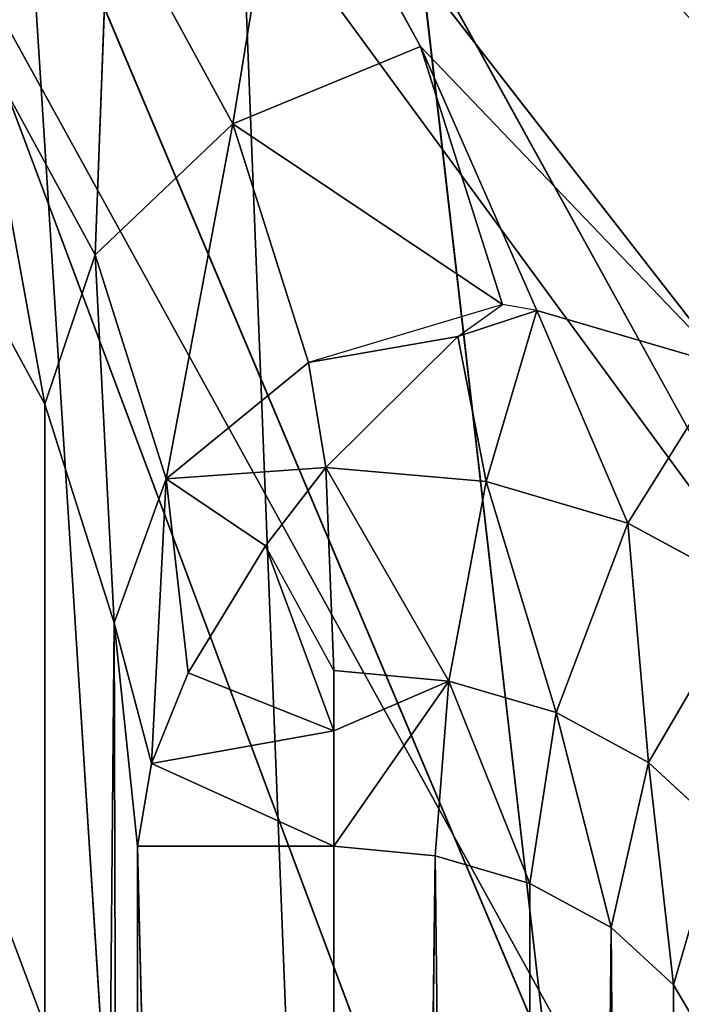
# Model space of a CAD drawing. Extents: x 257 to 312, y 0 to 136.
# Tile 174 of 256: x 277.88 to 278.723, y 91.157 to 92.412. Entities that reach past the tile are written whole.
import ezdxf

# ---------------------------------------------------------------- set-up
doc = ezdxf.new("R2010")
doc.units = 0
doc.header["$LTSCALE"] = 25.4
doc.layers.get('0').update_dxf_attribs({"color": 13, "linetype": 'CONTINUOUS'})

# ---------------------------------------------------------------- blocks, each defined once
blk = doc.blocks.new('MONO-I-KINKIET-PRZEW_D-778')
at = {"color": 7}
for p, q in [((35.0087, 55.4624, 1517.9858), (32.5127, 119.1118, 1453.6488)), ((35.0087, 55.4624, 1517.9858), (32.5127, 119.1118, 1453.6488)), ((34.1551, 66.5408, 1544.9033), (34.0756, 76.867, 1534.7235)), ((34.0756, 76.867, 1534.7235), (34.0756, 66.614, 1544.9766)), ((34.0756, 76.867, 1534.7235), (34.0756, 66.614, 1544.9766)), ((34.1551, 66.5408, 1544.9033), (34.0756, 76.867, 1534.7235)), ((34.1551, 66.5408, 1544.9033), (34.2587, 76.7376, 1534.5941)), ((34.1551, 66.5408, 1544.9033), (34.2587, 76.7376, 1534.5941)), ((34.3792, 66.4493, 1544.8119), (34.2587, 76.7376, 1534.5941)), ((34.2587, 66.4846, 1544.8472), (34.2587, 76.7376, 1534.5941)), ((34.3792, 66.4493, 1544.8119), (34.2587, 76.7376, 1534.5941)), ((34.2587, 66.4846, 1544.8472), (34.2587, 76.7376, 1534.5941)), ((34.3792, 66.4493, 1544.8119), (34.5087, 76.6903, 1534.5468)), ((34.3792, 66.4493, 1544.8119), (34.5087, 76.6903, 1534.5468)), ((34.5087, 66.4372, 1544.7998), (34.5087, 76.6903, 1534.5468)), ((34.5087, 76.6903, 1534.5468), (34.7587, 66.4372, 1544.7998)), ((34.5087, 76.6903, 1534.5468), (34.7587, 66.4372, 1544.7998)), ((34.5087, 66.4372, 1544.7998), (34.5087, 76.6903, 1534.5468)), ((34.7587, 66.4372, 1544.7998), (34.7587, 76.6903, 1534.5468)), ((34.7587, 76.6903, 1534.5468), (34.7883, 66.1524, 1544.515)), ((34.7587, 76.6903, 1534.5468), (34.7883, 66.1524, 1544.515)), ((34.7587, 66.4372, 1544.7998), (34.7587, 76.6903, 1534.5468)), ((34.8767, 76.1268, 1533.9833), (34.7883, 66.1524, 1544.515)), ((34.8767, 76.1268, 1533.9833), (34.7883, 66.1524, 1544.515)), ((34.8767, 76.1268, 1533.9833), (34.8767, 65.8737, 1544.2363)), ((34.8767, 76.1268, 1533.9833), (34.8767, 65.8737, 1544.2363)), ((36.2587, 62.9724, 1541.335), (33.3553, 70.7352, 1533.5721)), ((36.2587, 62.9724, 1541.335), (33.3553, 70.7352, 1533.5721)), ((36.2587, 62.9724, 1541.335), (30.6093, 70.6799, 1533.6276)), ((36.2587, 62.9724, 1541.335), (30.6093, 70.6799, 1533.6276)), ((36.2587, 62.9724, 1541.335), (32.0097, 70.6799, 1533.6276)), ((36.2587, 62.9724, 1541.335), (32.0097, 70.6799, 1533.6276)), ((32.7099, 70.3263, 1531.8597), (36.2587, 61.9117, 1540.2743)), ((32.7099, 70.3263, 1531.8597), (36.2587, 61.9117, 1540.2743)), ((33.3553, 69.6745, 1532.5115), (36.2587, 61.9117, 1540.2743)), ((33.3553, 69.6745, 1532.5115), (36.2587, 61.9117, 1540.2743)), ((32.0097, 69.6192, 1532.5669), (36.2587, 61.9117, 1540.2743)), ((32.0097, 69.6192, 1532.5669), (36.2587, 61.9117, 1540.2743)), ((34.6694, 68.8016, 1551.8312), (35.5087, 55.6185, 1538.6479)), ((34.6694, 68.8016, 1551.8312), (35.5087, 55.6185, 1538.6479)), ((34.0453, 68.3822, 1551.4116), (35.5087, 55.6185, 1538.6479)), ((34.0453, 68.3822, 1551.4116), (35.5087, 55.6185, 1538.6479)), ((34.0756, 66.614, 1544.9766), (34.0257, 66.6993, 1545.0619)), ((34.0756, 66.614, 1544.9766), (34.0257, 66.6993, 1545.0619)), ((34.0756, 66.614, 1544.9766), (34.0176, 66.4135, 1545.1296)), ((34.0756, 66.614, 1544.9766), (34.0176, 66.4135, 1545.1296)), ((34.1551, 66.5408, 1544.9033), (34.0756, 66.614, 1544.9766)), ((34.0756, 66.614, 1544.9766), (34.1077, 66.3305, 1545.0466)), ((34.0756, 66.614, 1544.9766), (34.1077, 66.3305, 1545.0466)), ((34.1551, 66.5408, 1544.9033), (34.0756, 66.614, 1544.9766)), ((34.1551, 66.5408, 1544.9033), (34.1077, 66.3305, 1545.0466)), ((34.1551, 66.5408, 1544.9033), (34.1077, 66.3305, 1545.0466)), ((34.2587, 66.4846, 1544.8472), (34.1551, 66.5408, 1544.9033)), ((34.1551, 66.5408, 1544.9033), (34.2252, 66.2668, 1544.9829)), ((34.1551, 66.5408, 1544.9033), (34.2252, 66.2668, 1544.9829)), ((34.2587, 66.4846, 1544.8472), (34.1551, 66.5408, 1544.9033)), ((34.2587, 66.4846, 1544.8472), (34.2252, 66.2668, 1544.9829)), ((34.2587, 66.4846, 1544.8472), (34.2252, 66.2668, 1544.9829)), ((34.3792, 66.4493, 1544.8119), (34.2587, 66.4846, 1544.8472)), ((34.2587, 66.4846, 1544.8472), (34.3619, 66.2267, 1544.9429)), ((34.2587, 66.4846, 1544.8472), (34.3619, 66.2267, 1544.9429)), ((34.3792, 66.4493, 1544.8119), (34.2587, 66.4846, 1544.8472)), ((34.3792, 66.4493, 1544.8119), (34.3619, 66.2267, 1544.9429)), ((34.3792, 66.4493, 1544.8119), (34.3619, 66.2267, 1544.9429)), ((34.5087, 66.4372, 1544.7998), (34.3792, 66.4493, 1544.8119)), ((34.5087, 66.4372, 1544.7998), (34.3792, 66.4493, 1544.8119)), ((34.5087, 66.4372, 1544.7998), (34.3619, 66.2267, 1544.9429)), ((34.5087, 66.4372, 1544.7998), (34.3619, 66.2267, 1544.9429)), ((34.7587, 66.4372, 1544.7998), (34.5087, 66.4372, 1544.7998)), ((34.5087, 66.2901, 1544.9017), (34.5087, 66.4372, 1544.7998)), ((34.5087, 66.4372, 1544.7998), (34.741, 66.3315, 1544.8805)), ((34.5087, 66.4372, 1544.7998), (34.741, 66.3315, 1544.8805)), ((34.7587, 66.4372, 1544.7998), (34.5087, 66.4372, 1544.7998)), ((34.5087, 66.2901, 1544.9017), (34.5087, 66.4372, 1544.7998)), ((34.7587, 66.4372, 1544.7998), (34.741, 66.3315, 1544.8805)), ((34.7587, 66.4372, 1544.7998), (34.741, 66.3315, 1544.8805)), ((34.7883, 66.1524, 1544.515), (34.7587, 66.4372, 1544.7998)), ((34.7883, 66.1524, 1544.515), (34.7587, 66.4372, 1544.7998)), ((34.1077, 66.3305, 1545.0466), (34.0176, 66.4135, 1545.1296)), ((34.1077, 66.3305, 1545.0466), (34.0176, 66.4135, 1545.1296)), ((34.1077, 66.3305, 1545.0466), (33.9783, 66.1096, 1545.0846)), ((34.1077, 66.3305, 1545.0466), (33.9783, 66.1096, 1545.0846)), ((34.2252, 66.2668, 1544.9829), (34.1077, 66.3305, 1545.0466)), ((34.1077, 66.3305, 1545.0466), (34.1337, 66.0253, 1545.0002)), ((34.1077, 66.3305, 1545.0466), (34.1337, 66.0253, 1545.0002)), ((34.2252, 66.2668, 1544.9829), (34.1077, 66.3305, 1545.0466)), ((34.5087, 66.2901, 1544.9017), (34.741, 66.3315, 1544.8805)), ((34.5087, 66.2901, 1544.9017), (34.741, 66.3315, 1544.8805)), ((34.741, 66.3315, 1544.8805), (34.694, 66.2162, 1544.9283)), ((34.741, 66.3315, 1544.8805), (34.694, 66.2162, 1544.9283)), ((34.722, 65.9687, 1544.6848), (34.741, 66.3315, 1544.8805)), ((34.722, 65.9687, 1544.6848), (34.741, 66.3315, 1544.8805)), ((34.7883, 66.1524, 1544.515), (34.741, 66.3315, 1544.8805)), ((34.7883, 66.1524, 1544.515), (34.741, 66.3315, 1544.8805)), ((34.5087, 66.2901, 1544.9017), (34.3619, 66.2267, 1544.9429)), ((34.5087, 66.2901, 1544.9017), (34.3619, 66.2267, 1544.9429)), ((34.5087, 66.2901, 1544.9017), (34.5955, 66.0541, 1544.9454)), ((34.5087, 66.2901, 1544.9017), (34.694, 66.2162, 1544.9283)), ((34.5087, 66.2901, 1544.9017), (34.694, 66.2162, 1544.9283)), ((34.5087, 66.2131, 1544.9292), (34.5087, 66.2901, 1544.9017)), ((34.2252, 66.2668, 1544.9829), (34.1337, 66.0253, 1545.0002)), ((34.2252, 66.2668, 1544.9829), (34.1337, 66.0253, 1545.0002)), ((34.3619, 66.2267, 1544.9429), (34.2252, 66.2668, 1544.9829)), ((34.2252, 66.2668, 1544.9829), (34.3145, 65.9723, 1544.9473)), ((34.2252, 66.2668, 1544.9829), (34.3145, 65.9723, 1544.9473)), ((34.3619, 66.2267, 1544.9429), (34.2252, 66.2668, 1544.9829)), ((34.3619, 66.2267, 1544.9429), (34.3145, 65.9723, 1544.9473)), ((34.3619, 66.2267, 1544.9429), (34.3145, 65.9723, 1544.9473)), ((34.5087, 66.2131, 1544.9292), (34.3619, 66.2267, 1544.9429)), ((34.3619, 66.2267, 1544.9429), (34.5189, 65.9541, 1544.9292)), ((34.3619, 66.2267, 1544.9429), (34.5189, 65.9541, 1544.9292)), ((34.5087, 66.2131, 1544.9292), (34.3619, 66.2267, 1544.9429)), ((34.5189, 65.9541, 1544.9292), (34.5087, 66.2131, 1544.9292)), ((34.5087, 66.2131, 1544.9292), (34.5955, 66.0541, 1544.9454)), ((34.5189, 65.9541, 1544.9292), (34.5087, 66.2131, 1544.9292)), ((34.694, 66.2162, 1544.9283), (34.5955, 66.0541, 1544.9454)), ((34.694, 66.2162, 1544.9283), (34.5955, 66.0541, 1544.9454)), ((34.694, 66.2162, 1544.9283), (34.722, 65.9687, 1544.6848)), ((34.694, 66.2162, 1544.9283), (34.722, 65.9687, 1544.6848)), ((34.722, 65.9687, 1544.6848), (34.7883, 66.1524, 1544.515)), ((34.722, 65.9687, 1544.6848), (34.7883, 66.1524, 1544.515)), ((34.8767, 65.8737, 1544.2363), (34.7883, 66.1524, 1544.515)), ((34.8125, 65.6832, 1544.3994), (34.7883, 66.1524, 1544.515)), ((34.8767, 65.8737, 1544.2363), (34.7883, 66.1524, 1544.515)), ((34.8125, 65.6832, 1544.3994), (34.7883, 66.1524, 1544.515)), ((33.9783, 66.1096, 1545.0846), (34.1337, 66.0253, 1545.0002)), ((33.9783, 66.1096, 1545.0846), (34.1337, 66.0253, 1545.0002)), ((34.5189, 65.9541, 1544.9292), (34.5955, 66.0541, 1544.9454)), ((34.5189, 65.9541, 1544.9292), (34.5955, 66.0541, 1544.9454)), ((34.722, 65.9687, 1544.6848), (34.5955, 66.0541, 1544.9454)), ((34.722, 65.9687, 1544.6848), (34.5955, 66.0541, 1544.9454)), ((34.1337, 66.0253, 1545.0002), (34.0087, 65.8248, 1544.8945)), ((34.1337, 66.0253, 1545.0002), (34.0087, 65.8248, 1544.8945)), ((34.1337, 66.0253, 1545.0002), (34.2498, 65.7542, 1544.824)), ((34.1337, 66.0253, 1545.0002), (34.2498, 65.7542, 1544.824)), ((34.1337, 66.0253, 1545.0002), (34.3145, 65.9723, 1544.9473)), ((34.1337, 66.0253, 1545.0002), (34.3145, 65.9723, 1544.9473)), ((34.3145, 65.9723, 1544.9473), (34.2498, 65.7542, 1544.824)), ((34.3145, 65.9723, 1544.9473), (34.2498, 65.7542, 1544.824)), ((34.3145, 65.9723, 1544.9473), (34.3505, 65.7875, 1544.8514)), ((34.3145, 65.9723, 1544.9473), (34.3505, 65.7875, 1544.8514)), ((34.3145, 65.9723, 1544.9473), (34.5189, 65.9541, 1544.9292)), ((34.3145, 65.9723, 1544.9473), (34.5189, 65.9541, 1544.9292)), ((34.722, 65.9687, 1544.6848), (34.5189, 65.9541, 1544.9292)), ((34.722, 65.9687, 1544.6848), (34.5189, 65.9541, 1544.9292)), ((34.541, 65.8203, 1544.7953), (34.722, 65.9687, 1544.6848)), ((34.541, 65.8203, 1544.7953), (34.722, 65.9687, 1544.6848)), ((34.6374, 65.5163, 1544.4913), (34.722, 65.9687, 1544.6848)), ((34.6374, 65.5163, 1544.4913), (34.722, 65.9687, 1544.6848)), ((34.8125, 65.6832, 1544.3994), (34.722, 65.9687, 1544.6848)), ((34.8125, 65.6832, 1544.3994), (34.722, 65.9687, 1544.6848)), ((34.5189, 65.9541, 1544.9292), (34.3505, 65.7875, 1544.8514)), ((34.5189, 65.9541, 1544.9292), (34.3505, 65.7875, 1544.8514)), ((34.5189, 65.9541, 1544.9292), (34.541, 65.8203, 1544.7953)), ((34.5189, 65.9541, 1544.9292), (34.541, 65.8203, 1544.7953)), ((34.8125, 65.6832, 1544.3994), (34.8767, 65.8737, 1544.2363)), ((34.8125, 65.6832, 1544.3994), (34.8767, 65.8737, 1544.2363)), ((35.0218, 65.6072, 1543.9698), (34.8767, 65.8737, 1544.2363)), ((34.9612, 65.4102, 1544.1263), (34.8767, 65.8737, 1544.2363)), ((35.0218, 65.6072, 1543.9698), (34.8767, 65.8737, 1544.2363)), ((34.9612, 65.4102, 1544.1263), (34.8767, 65.8737, 1544.2363)), ((34.0087, 65.8248, 1544.8945), (34.5696, 65.1027, 1544.1725)), ((34.0087, 65.8248, 1544.8945), (34.5696, 65.1027, 1544.1725)), ((34.0087, 65.8248, 1544.8945), (34.3981, 65.4177, 1544.4874)), ((34.0087, 65.8248, 1544.8945), (34.3981, 65.4177, 1544.4874)), ((34.0087, 65.8248, 1544.8945), (34.2498, 65.7542, 1544.824)), ((34.0087, 65.8248, 1544.8945), (34.2498, 65.7542, 1544.824)), ((34.2938, 65.7466, 1544.8163), (34.541, 65.8203, 1544.7953)), ((34.3505, 65.7875, 1544.8514), (34.541, 65.8203, 1544.7953)), ((34.541, 65.8203, 1544.7953), (34.6374, 65.5163, 1544.4913)), ((34.541, 65.8203, 1544.7953), (34.6374, 65.5163, 1544.4913)), ((34.2498, 65.7542, 1544.824), (34.3505, 65.7875, 1544.8514)), ((34.3505, 65.7875, 1544.8514), (34.2938, 65.7466, 1544.8163)), ((34.2498, 65.7542, 1544.824), (34.3981, 65.4177, 1544.4874)), ((34.2498, 65.7542, 1544.824), (34.3981, 65.4177, 1544.4874)), ((34.2498, 65.7542, 1544.824), (34.2938, 65.7466, 1544.8163)), ((34.2938, 65.7466, 1544.8163), (34.3981, 65.4177, 1544.4874)), ((34.6374, 65.5163, 1544.4913), (34.2938, 65.7466, 1544.8163)), ((34.2938, 65.7466, 1544.8163), (34.3981, 65.4177, 1544.4874)), ((34.6374, 65.5163, 1544.4913), (34.2938, 65.7466, 1544.8163)), ((34.6374, 65.5163, 1544.4913), (34.8125, 65.6832, 1544.3994)), ((34.6374, 65.5163, 1544.4913), (34.8125, 65.6832, 1544.3994)), ((34.7957, 65.2256, 1544.2006), (34.8125, 65.6832, 1544.3994)), ((34.7957, 65.2256, 1544.2006), (34.8125, 65.6832, 1544.3994)), ((34.9612, 65.4102, 1544.1263), (34.8125, 65.6832, 1544.3994)), ((34.9612, 65.4102, 1544.1263), (34.8125, 65.6832, 1544.3994)), ((34.3981, 65.4177, 1544.4874), (34.6374, 65.5163, 1544.4913)), ((34.3981, 65.4177, 1544.4874), (34.6374, 65.5163, 1544.4913)), ((34.5696, 65.1027, 1544.1725), (34.6374, 65.5163, 1544.4913)), ((34.5696, 65.1027, 1544.1725), (34.6374, 65.5163, 1544.4913)), ((34.7957, 65.2256, 1544.2006), (34.6374, 65.5163, 1544.4913)), ((34.7957, 65.2256, 1544.2006), (34.6374, 65.5163, 1544.4913)), ((34.3981, 65.4177, 1544.4874), (34.5696, 65.1027, 1544.1725)), ((34.3981, 65.4177, 1544.4874), (34.5696, 65.1027, 1544.1725))]:
    blk.add_line(p, q, dxfattribs=at)
mesh = blk.add_polyface(dxfattribs=at)
corners = [(32.3838, 56.1774, 1518.7008), (36.1723, 120.782, 1455.3191), (32.3838, 120.1705, 1454.7076)]
mesh.append_faces([[corners[k] for k in face] for face in [(0, 1, 2)]], dxfattribs={"color": 7})
mesh = blk.add_polyface(dxfattribs=at)
corners = [(36.1723, 120.782, 1455.3191), (32.3838, 56.1774, 1518.7008), (35.0087, 56.5558, 1519.0792)]
mesh.append_faces([[corners[k] for k in face] for face in [(0, 1, 2)]], dxfattribs={"color": 7})
mesh = blk.add_polyface(dxfattribs=at)
corners = [(36.4314, 119.729, 1454.2661), (35.0087, 55.4624, 1517.9858), (32.5127, 119.1118, 1453.6488)]
mesh.append_faces([[corners[k] for k in face] for face in [(0, 1, 2)]], dxfattribs={"color": 7})
mesh = blk.add_polyface(dxfattribs=at)
corners = [(35.0087, 55.4624, 1517.9858), (32.5127, 55.1186, 1517.642), (32.5127, 119.1118, 1453.6488)]
mesh.append_faces([[corners[k] for k in face] for face in [(0, 1, 2)]], dxfattribs={"color": 7})
mesh = blk.add_polyface(dxfattribs=at)
corners = [(34.0756, 76.867, 1534.7235), (34.0756, 66.614, 1544.9766), (34.0257, 66.6993, 1545.0619)]
mesh.append_faces([[corners[k] for k in face] for face in [(0, 1, 2)]], dxfattribs={"color": 7})
mesh = blk.add_polyface(dxfattribs=at)
corners = [(34.0756, 76.867, 1534.7235), (34.2587, 76.7376, 1534.5941), (34.1551, 66.5408, 1544.9033)]
mesh.append_faces([[corners[k] for k in face] for face in [(0, 1, 2)]], dxfattribs={"color": 7})
mesh = blk.add_polyface(dxfattribs=at)
corners = [(34.0756, 76.867, 1534.7235), (34.1551, 66.5408, 1544.9033), (34.0756, 66.614, 1544.9766)]
mesh.append_faces([[corners[k] for k in face] for face in [(0, 1, 2)]], dxfattribs={"color": 7})
mesh = blk.add_polyface(dxfattribs=at)
corners = [(34.2587, 76.7376, 1534.5941), (34.2587, 66.4846, 1544.8472), (34.1551, 66.5408, 1544.9033)]
mesh.append_faces([[corners[k] for k in face] for face in [(0, 1, 2)]], dxfattribs={"color": 7})
mesh = blk.add_polyface(dxfattribs=at)
corners = [(34.5087, 76.6903, 1534.5468), (34.3792, 66.4493, 1544.8119), (34.2587, 76.7376, 1534.5941)]
mesh.append_faces([[corners[k] for k in face] for face in [(0, 1, 2)]], dxfattribs={"color": 7})
mesh = blk.add_polyface(dxfattribs=at)
corners = [(34.2587, 66.4846, 1544.8472), (34.2587, 76.7376, 1534.5941), (34.3792, 66.4493, 1544.8119)]
mesh.append_faces([[corners[k] for k in face] for face in [(0, 1, 2)]], dxfattribs={"color": 7})
mesh = blk.add_polyface(dxfattribs=at)
corners = [(34.3792, 66.4493, 1544.8119), (34.5087, 76.6903, 1534.5468), (34.5087, 66.4372, 1544.7998)]
mesh.append_faces([[corners[k] for k in face] for face in [(0, 1, 2)]], dxfattribs={"color": 7})
mesh = blk.add_polyface(dxfattribs=at)
corners = [(34.5087, 66.4372, 1544.7998), (34.5087, 76.6903, 1534.5468), (34.7587, 66.4372, 1544.7998)]
mesh.append_faces([[corners[k] for k in face] for face in [(0, 1, 2)]], dxfattribs={"color": 7})
mesh = blk.add_polyface(dxfattribs=at)
corners = [(34.7587, 66.4372, 1544.7998), (34.5087, 76.6903, 1534.5468), (34.7587, 76.6903, 1534.5468)]
mesh.append_faces([[corners[k] for k in face] for face in [(0, 1, 2)]], dxfattribs={"color": 7})
mesh = blk.add_polyface(dxfattribs=at)
corners = [(34.7587, 76.6903, 1534.5468), (34.7883, 66.1524, 1544.515), (34.7587, 66.4372, 1544.7998)]
mesh.append_faces([[corners[k] for k in face] for face in [(0, 1, 2)]], dxfattribs={"color": 7})
mesh = blk.add_polyface(dxfattribs=at)
corners = [(34.7587, 76.6903, 1534.5468), (34.8767, 76.1268, 1533.9833), (34.7883, 66.1524, 1544.515)]
mesh.append_faces([[corners[k] for k in face] for face in [(0, 1, 2)]], dxfattribs={"color": 7})
mesh = blk.add_polyface(dxfattribs=at)
corners = [(34.8767, 76.1268, 1533.9833), (34.8767, 65.8737, 1544.2363), (34.7883, 66.1524, 1544.515)]
mesh.append_faces([[corners[k] for k in face] for face in [(0, 1, 2)]], dxfattribs={"color": 7})
mesh = blk.add_polyface(dxfattribs=at)
corners = [(34.8767, 76.1268, 1533.9833), (35.2205, 75.6116, 1533.4681), (35.0218, 65.6072, 1543.9698)]
mesh.append_faces([[corners[k] for k in face] for face in [(0, 1, 2)]], dxfattribs={"color": 7})
mesh = blk.add_polyface(dxfattribs=at)
corners = [(34.8767, 76.1268, 1533.9833), (35.0218, 65.6072, 1543.9698), (34.8767, 65.8737, 1544.2363)]
mesh.append_faces([[corners[k] for k in face] for face in [(0, 1, 2)]], dxfattribs={"color": 7})
mesh = blk.add_polyface(dxfattribs=at)
corners = [(36.2587, 62.9724, 1541.335), (34.9409, 71.2863, 1533.0211), (34.1967, 70.9409, 1533.3665)]
mesh.append_faces([[corners[k] for k in face] for face in [(0, 1, 2)]], dxfattribs={"color": 7})
mesh = blk.add_polyface(dxfattribs=at)
corners = [(36.2587, 62.9724, 1541.335), (34.1967, 70.9409, 1533.3665), (33.3553, 70.7352, 1533.5721)]
mesh.append_faces([[corners[k] for k in face] for face in [(0, 1, 2)]], dxfattribs={"color": 7})
mesh = blk.add_polyface(dxfattribs=at)
corners = [(36.2587, 62.9724, 1541.335), (33.3553, 70.7352, 1533.5721), (32.0097, 70.6799, 1533.6276)]
mesh.append_faces([[corners[k] for k in face] for face in [(0, 1, 2)]], dxfattribs={"color": 7})
mesh = blk.add_polyface(dxfattribs=at)
corners = [(36.2587, 62.9724, 1541.335), (27.8084, 70.6799, 1533.6276), (20.7587, 62.9724, 1541.335)]
mesh.append_faces([[corners[k] for k in face] for face in [(0, 1, 2)]], dxfattribs={"color": 7})
mesh = blk.add_polyface(dxfattribs=at)
corners = [(36.2587, 62.9724, 1541.335), (29.2089, 70.6799, 1533.6276), (27.8084, 70.6799, 1533.6276)]
mesh.append_faces([[corners[k] for k in face] for face in [(0, 1, 2)]], dxfattribs={"color": 7})
mesh = blk.add_polyface(dxfattribs=at)
corners = [(36.2587, 62.9724, 1541.335), (30.6093, 70.6799, 1533.6276), (29.2089, 70.6799, 1533.6276)]
mesh.append_faces([[corners[k] for k in face] for face in [(0, 1, 2)]], dxfattribs={"color": 7})
mesh = blk.add_polyface(dxfattribs=at)
corners = [(36.2587, 62.9724, 1541.335), (32.0097, 70.6799, 1533.6276), (30.6093, 70.6799, 1533.6276)]
mesh.append_faces([[corners[k] for k in face] for face in [(0, 1, 2)]], dxfattribs={"color": 7})
mesh = blk.add_polyface(dxfattribs=at)
corners = [(36.2587, 61.9117, 1540.2743), (32.0097, 69.6192, 1532.5669), (32.7099, 70.3263, 1531.8597)]
mesh.append_faces([[corners[k] for k in face] for face in [(0, 1, 2)]], dxfattribs={"color": 7})
mesh = blk.add_polyface(dxfattribs=at)
corners = [(36.2587, 61.9117, 1540.2743), (32.7099, 70.3263, 1531.8597), (33.3553, 69.6745, 1532.5115)]
mesh.append_faces([[corners[k] for k in face] for face in [(0, 1, 2)]], dxfattribs={"color": 7})
mesh = blk.add_polyface(dxfattribs=at)
corners = [(36.2587, 61.9117, 1540.2743), (34.1967, 69.8802, 1532.3058), (34.9409, 70.2256, 1531.9604)]
mesh.append_faces([[corners[k] for k in face] for face in [(0, 1, 2)]], dxfattribs={"color": 7})
mesh = blk.add_polyface(dxfattribs=at)
corners = [(36.2587, 61.9117, 1540.2743), (33.3553, 69.6745, 1532.5115), (34.1967, 69.8802, 1532.3058)]
mesh.append_faces([[corners[k] for k in face] for face in [(0, 1, 2)]], dxfattribs={"color": 7})
mesh = blk.add_polyface(dxfattribs=at)
corners = [(36.2587, 61.9117, 1540.2743), (20.7587, 61.9117, 1540.2743), (29.2089, 69.6192, 1532.5669)]
mesh.append_faces([[corners[k] for k in face] for face in [(0, 1, 2)]], dxfattribs={"color": 7})
mesh = blk.add_polyface(dxfattribs=at)
corners = [(36.2587, 61.9117, 1540.2743), (29.2089, 69.6192, 1532.5669), (30.6093, 69.6192, 1532.5669)]
mesh.append_faces([[corners[k] for k in face] for face in [(0, 1, 2)]], dxfattribs={"color": 7})
mesh = blk.add_polyface(dxfattribs=at)
corners = [(36.2587, 61.9117, 1540.2743), (30.6093, 69.6192, 1532.5669), (32.0097, 69.6192, 1532.5669)]
mesh.append_faces([[corners[k] for k in face] for face in [(0, 1, 2)]], dxfattribs={"color": 7})
mesh = blk.add_polyface(dxfattribs=at)
corners = [(35.2302, 69.2636, 1552.2931), (34.6694, 68.8016, 1551.8312), (35.5087, 55.6185, 1538.6479)]
mesh.append_faces([[corners[k] for k in face] for face in [(0, 1, 2)]], dxfattribs={"color": 7})
mesh = blk.add_polyface(dxfattribs=at)
corners = [(34.6694, 68.8016, 1551.8312), (34.0453, 68.3822, 1551.4116), (35.5087, 55.6185, 1538.6479)]
mesh.append_faces([[corners[k] for k in face] for face in [(0, 1, 2)]], dxfattribs={"color": 7})
mesh = blk.add_polyface(dxfattribs=at)
corners = [(35.5087, 55.6185, 1538.6479), (34.0453, 68.3822, 1551.4116), (33.3644, 68.0095, 1551.0389)]
mesh.append_faces([[corners[k] for k in face] for face in [(0, 1, 2)]], dxfattribs={"color": 7})
mesh = blk.add_polyface(dxfattribs=at)
corners = [(35.5087, 55.6185, 1538.6479), (33.3644, 68.0095, 1551.0389), (32.6337, 67.6874, 1550.7169)]
mesh.append_faces([[corners[k] for k in face] for face in [(0, 1, 2)]], dxfattribs={"color": 7})
mesh = blk.add_polyface(dxfattribs=at)
corners = [(35.5087, 55.6185, 1538.6479), (32.6337, 67.6874, 1550.7169), (31.8607, 67.4193, 1550.4489)]
mesh.append_faces([[corners[k] for k in face] for face in [(0, 1, 2)]], dxfattribs={"color": 7})
mesh = blk.add_polyface(dxfattribs=at)
corners = [(31.8607, 67.4193, 1550.4489), (31.0532, 67.2078, 1550.2373), (35.5087, 55.6185, 1538.6479)]
mesh.append_faces([[corners[k] for k in face] for face in [(0, 1, 2)]], dxfattribs={"color": 7})
mesh = blk.add_polyface(dxfattribs=at)
corners = [(35.5087, 55.6185, 1538.6479), (31.0532, 67.2078, 1550.2373), (30.2197, 67.0552, 1550.0847)]
mesh.append_faces([[corners[k] for k in face] for face in [(0, 1, 2)]], dxfattribs={"color": 7})
mesh = blk.add_polyface(dxfattribs=at)
corners = [(35.5087, 55.6185, 1538.6479), (30.2197, 67.0552, 1550.0847), (29.3686, 66.963, 1549.9926)]
mesh.append_faces([[corners[k] for k in face] for face in [(0, 1, 2)]], dxfattribs={"color": 7})
mesh = blk.add_polyface(dxfattribs=at)
corners = [(29.3686, 66.963, 1549.9926), (21.5087, 55.6185, 1538.6479), (35.5087, 55.6185, 1538.6479)]
mesh.append_faces([[corners[k] for k in face] for face in [(0, 1, 2)]], dxfattribs={"color": 7})
mesh = blk.add_polyface(dxfattribs=at)
corners = [(34.0257, 66.6993, 1545.0619), (34.0756, 66.614, 1544.9766), (34.0176, 66.4135, 1545.1296)]
mesh.append_faces([[corners[k] for k in face] for face in [(0, 1, 2)]], dxfattribs={"color": 7})
mesh = blk.add_polyface(dxfattribs=at)
corners = [(34.0756, 66.614, 1544.9766), (34.1077, 66.3305, 1545.0466), (34.0176, 66.4135, 1545.1296)]
mesh.append_faces([[corners[k] for k in face] for face in [(0, 1, 2)]], dxfattribs={"color": 7})
mesh = blk.add_polyface(dxfattribs=at)
corners = [(34.0756, 66.614, 1544.9766), (34.1551, 66.5408, 1544.9033), (34.1077, 66.3305, 1545.0466)]
mesh.append_faces([[corners[k] for k in face] for face in [(0, 1, 2)]], dxfattribs={"color": 7})
mesh = blk.add_polyface(dxfattribs=at)
corners = [(34.2252, 66.2668, 1544.9829), (34.1077, 66.3305, 1545.0466), (34.1551, 66.5408, 1544.9033)]
mesh.append_faces([[corners[k] for k in face] for face in [(0, 1, 2)]], dxfattribs={"color": 7})
mesh = blk.add_polyface(dxfattribs=at)
corners = [(34.2587, 66.4846, 1544.8472), (34.2252, 66.2668, 1544.9829), (34.1551, 66.5408, 1544.9033)]
mesh.append_faces([[corners[k] for k in face] for face in [(0, 1, 2)]], dxfattribs={"color": 7})
mesh = blk.add_polyface(dxfattribs=at)
corners = [(34.3619, 66.2267, 1544.9429), (34.2252, 66.2668, 1544.9829), (34.2587, 66.4846, 1544.8472)]
mesh.append_faces([[corners[k] for k in face] for face in [(0, 1, 2)]], dxfattribs={"color": 7})
mesh = blk.add_polyface(dxfattribs=at)
corners = [(34.3792, 66.4493, 1544.8119), (34.3619, 66.2267, 1544.9429), (34.2587, 66.4846, 1544.8472)]
mesh.append_faces([[corners[k] for k in face] for face in [(0, 1, 2)]], dxfattribs={"color": 7})
mesh = blk.add_polyface(dxfattribs=at)
corners = [(34.5087, 66.4372, 1544.7998), (34.3619, 66.2267, 1544.9429), (34.3792, 66.4493, 1544.8119)]
mesh.append_faces([[corners[k] for k in face] for face in [(0, 1, 2)]], dxfattribs={"color": 7})
mesh = blk.add_polyface(dxfattribs=at)
corners = [(34.5087, 66.2901, 1544.9017), (34.3619, 66.2267, 1544.9429), (34.5087, 66.4372, 1544.7998)]
mesh.append_faces([[corners[k] for k in face] for face in [(0, 1, 2)]], dxfattribs={"color": 7})
mesh = blk.add_polyface(dxfattribs=at)
corners = [(34.741, 66.3315, 1544.8805), (34.5087, 66.2901, 1544.9017), (34.5087, 66.4372, 1544.7998)]
mesh.append_faces([[corners[k] for k in face] for face in [(0, 1, 2)]], dxfattribs={"color": 7})
mesh = blk.add_polyface(dxfattribs=at)
corners = [(34.7587, 66.4372, 1544.7998), (34.741, 66.3315, 1544.8805), (34.5087, 66.4372, 1544.7998)]
mesh.append_faces([[corners[k] for k in face] for face in [(0, 1, 2)]], dxfattribs={"color": 7})
mesh = blk.add_polyface(dxfattribs=at)
corners = [(34.7587, 66.4372, 1544.7998), (34.7883, 66.1524, 1544.515), (34.741, 66.3315, 1544.8805)]
mesh.append_faces([[corners[k] for k in face] for face in [(0, 1, 2)]], dxfattribs={"color": 7})
mesh = blk.add_polyface(dxfattribs=at)
corners = [(34.1077, 66.3305, 1545.0466), (33.9783, 66.1096, 1545.0846), (34.0176, 66.4135, 1545.1296)]
mesh.append_faces([[corners[k] for k in face] for face in [(0, 1, 2)]], dxfattribs={"color": 7})
mesh = blk.add_polyface(dxfattribs=at)
corners = [(34.1337, 66.0253, 1545.0002), (33.9783, 66.1096, 1545.0846), (34.1077, 66.3305, 1545.0466)]
mesh.append_faces([[corners[k] for k in face] for face in [(0, 1, 2)]], dxfattribs={"color": 7})
mesh = blk.add_polyface(dxfattribs=at)
corners = [(34.2252, 66.2668, 1544.9829), (34.1337, 66.0253, 1545.0002), (34.1077, 66.3305, 1545.0466)]
mesh.append_faces([[corners[k] for k in face] for face in [(0, 1, 2)]], dxfattribs={"color": 7})
mesh = blk.add_polyface(dxfattribs=at)
corners = [(34.741, 66.3315, 1544.8805), (34.694, 66.2162, 1544.9283), (34.5087, 66.2901, 1544.9017)]
mesh.append_faces([[corners[k] for k in face] for face in [(0, 1, 2)]], dxfattribs={"color": 7})
mesh = blk.add_polyface(dxfattribs=at)
corners = [(34.741, 66.3315, 1544.8805), (34.722, 65.9687, 1544.6848), (34.694, 66.2162, 1544.9283)]
mesh.append_faces([[corners[k] for k in face] for face in [(0, 1, 2)]], dxfattribs={"color": 7})
mesh = blk.add_polyface(dxfattribs=at)
corners = [(34.741, 66.3315, 1544.8805), (34.7883, 66.1524, 1544.515), (34.722, 65.9687, 1544.6848)]
mesh.append_faces([[corners[k] for k in face] for face in [(0, 1, 2)]], dxfattribs={"color": 7})
mesh = blk.add_polyface(dxfattribs=at)
corners = [(34.5087, 66.2131, 1544.9292), (34.3619, 66.2267, 1544.9429), (34.5087, 66.2901, 1544.9017)]
mesh.append_faces([[corners[k] for k in face] for face in [(0, 1, 2)]], dxfattribs={"color": 7})
mesh = blk.add_polyface(dxfattribs=at)
corners = [(34.694, 66.2162, 1544.9283), (34.5955, 66.0541, 1544.9454), (34.5087, 66.2901, 1544.9017)]
mesh.append_faces([[corners[k] for k in face] for face in [(0, 1, 2)]], dxfattribs={"color": 7})
mesh = blk.add_polyface(dxfattribs=at)
corners = [(34.3145, 65.9723, 1544.9473), (34.1337, 66.0253, 1545.0002), (34.2252, 66.2668, 1544.9829)]
mesh.append_faces([[corners[k] for k in face] for face in [(0, 1, 2)]], dxfattribs={"color": 7})
mesh = blk.add_polyface(dxfattribs=at)
corners = [(34.3619, 66.2267, 1544.9429), (34.3145, 65.9723, 1544.9473), (34.2252, 66.2668, 1544.9829)]
mesh.append_faces([[corners[k] for k in face] for face in [(0, 1, 2)]], dxfattribs={"color": 7})
mesh = blk.add_polyface(dxfattribs=at)
corners = [(23.4746, 66.2542, 1545.324), (36.2587, 63.9623, 1543.0321), (23.3747, 66.0837, 1545.1533)]
mesh.append_faces([[corners[k] for k in face] for face in [(0, 1, 2)]], dxfattribs={"color": 7})
mesh = blk.add_polyface(dxfattribs=at)
corners = [(36.2587, 63.9623, 1543.0321), (23.4746, 66.2542, 1545.324), (35.8327, 64.1147, 1543.1844)]
mesh.append_faces([[corners[k] for k in face] for face in [(0, 1, 2)]], dxfattribs={"color": 7})
mesh = blk.add_polyface(dxfattribs=at)
corners = [(23.4746, 66.2542, 1545.324), (34.8045, 64.8089, 1543.8787), (35.0977, 64.5426, 1543.6123)]
mesh.append_faces([[corners[k] for k in face] for face in [(0, 1, 2)]], dxfattribs={"color": 7})
mesh = blk.add_polyface(dxfattribs=at)
corners = [(35.4429, 64.3095, 1543.3793), (23.4746, 66.2542, 1545.324), (35.0977, 64.5426, 1543.6123)]
mesh.append_faces([[corners[k] for k in face] for face in [(0, 1, 2)]], dxfattribs={"color": 7})
mesh = blk.add_polyface(dxfattribs=at)
corners = [(23.4746, 66.2542, 1545.324), (35.4429, 64.3095, 1543.3793), (35.8327, 64.1147, 1543.1844)]
mesh.append_faces([[corners[k] for k in face] for face in [(0, 1, 2)]], dxfattribs={"color": 7})
mesh = blk.add_polyface(dxfattribs=at)
corners = [(34.8045, 64.8089, 1543.8787), (23.4746, 66.2542, 1545.324), (34.5696, 65.1027, 1544.1725)]
mesh.append_faces([[corners[k] for k in face] for face in [(0, 1, 2)]], dxfattribs={"color": 7})
mesh = blk.add_polyface(dxfattribs=at)
corners = [(34.5696, 65.1027, 1544.1725), (23.4746, 66.2542, 1545.324), (34.0087, 65.8248, 1544.8945)]
mesh.append_faces([[corners[k] for k in face] for face in [(0, 1, 2)]], dxfattribs={"color": 7})
mesh = blk.add_polyface(dxfattribs=at)
corners = [(34.5189, 65.9541, 1544.9292), (34.3145, 65.9723, 1544.9473), (34.3619, 66.2267, 1544.9429)]
mesh.append_faces([[corners[k] for k in face] for face in [(0, 1, 2)]], dxfattribs={"color": 7})
mesh = blk.add_polyface(dxfattribs=at)
corners = [(34.5189, 65.9541, 1544.9292), (34.3619, 66.2267, 1544.9429), (34.5087, 66.2131, 1544.9292)]
mesh.append_faces([[corners[k] for k in face] for face in [(0, 1, 2)]], dxfattribs={"color": 7})
mesh = blk.add_polyface(dxfattribs=at)
corners = [(34.5955, 66.0541, 1544.9454), (34.5189, 65.9541, 1544.9292), (34.5087, 66.2131, 1544.9292)]
mesh.append_faces([[corners[k] for k in face] for face in [(0, 1, 2)]], dxfattribs={"color": 7})
mesh = blk.add_polyface(dxfattribs=at)
corners = [(34.694, 66.2162, 1544.9283), (34.722, 65.9687, 1544.6848), (34.5955, 66.0541, 1544.9454)]
mesh.append_faces([[corners[k] for k in face] for face in [(0, 1, 2)]], dxfattribs={"color": 7})
mesh = blk.add_polyface(dxfattribs=at)
corners = [(34.7883, 66.1524, 1544.515), (34.8125, 65.6832, 1544.3994), (34.722, 65.9687, 1544.6848)]
mesh.append_faces([[corners[k] for k in face] for face in [(0, 1, 2)]], dxfattribs={"color": 7})
mesh = blk.add_polyface(dxfattribs=at)
corners = [(34.7883, 66.1524, 1544.515), (34.8767, 65.8737, 1544.2363), (34.8125, 65.6832, 1544.3994)]
mesh.append_faces([[corners[k] for k in face] for face in [(0, 1, 2)]], dxfattribs={"color": 7})
mesh = blk.add_polyface(dxfattribs=at)
corners = [(34.1337, 66.0253, 1545.0002), (34.0087, 65.8248, 1544.8945), (33.9783, 66.1096, 1545.0846)]
mesh.append_faces([[corners[k] for k in face] for face in [(0, 1, 2)]], dxfattribs={"color": 7})
mesh = blk.add_polyface(dxfattribs=at)
corners = [(36.2587, 62.9724, 1542.0421), (23.2158, 65.9372, 1545.007), (23.3747, 66.0837, 1545.1533)]
mesh.append_faces([[corners[k] for k in face] for face in [(0, 1, 2)]], dxfattribs={"color": 7})
mesh = blk.add_polyface(dxfattribs=at)
corners = [(23.3747, 66.0837, 1545.1533), (36.2587, 63.9623, 1543.0321), (36.2587, 62.9724, 1542.0421)]
mesh.append_faces([[corners[k] for k in face] for face in [(0, 1, 2)]], dxfattribs={"color": 7})
mesh = blk.add_polyface(dxfattribs=at)
corners = [(34.5955, 66.0541, 1544.9454), (34.722, 65.9687, 1544.6848), (34.5189, 65.9541, 1544.9292)]
mesh.append_faces([[corners[k] for k in face] for face in [(0, 1, 2)]], dxfattribs={"color": 7})
mesh = blk.add_polyface(dxfattribs=at)
corners = [(34.2498, 65.7542, 1544.824), (34.0087, 65.8248, 1544.8945), (34.1337, 66.0253, 1545.0002)]
mesh.append_faces([[corners[k] for k in face] for face in [(0, 1, 2)]], dxfattribs={"color": 7})
mesh = blk.add_polyface(dxfattribs=at)
corners = [(34.3145, 65.9723, 1544.9473), (34.2498, 65.7542, 1544.824), (34.1337, 66.0253, 1545.0002)]
mesh.append_faces([[corners[k] for k in face] for face in [(0, 1, 2)]], dxfattribs={"color": 7})
mesh = blk.add_polyface(dxfattribs=at)
corners = [(34.3505, 65.7875, 1544.8514), (34.2498, 65.7542, 1544.824), (34.3145, 65.9723, 1544.9473)]
mesh.append_faces([[corners[k] for k in face] for face in [(0, 1, 2)]], dxfattribs={"color": 7})
mesh = blk.add_polyface(dxfattribs=at)
corners = [(34.5189, 65.9541, 1544.9292), (34.3505, 65.7875, 1544.8514), (34.3145, 65.9723, 1544.9473)]
mesh.append_faces([[corners[k] for k in face] for face in [(0, 1, 2)]], dxfattribs={"color": 7})
mesh = blk.add_polyface(dxfattribs=at)
corners = [(34.722, 65.9687, 1544.6848), (34.541, 65.8203, 1544.7953), (34.5189, 65.9541, 1544.9292)]
mesh.append_faces([[corners[k] for k in face] for face in [(0, 1, 2)]], dxfattribs={"color": 7})
mesh = blk.add_polyface(dxfattribs=at)
corners = [(34.722, 65.9687, 1544.6848), (34.6374, 65.5163, 1544.4913), (34.541, 65.8203, 1544.7953)]
mesh.append_faces([[corners[k] for k in face] for face in [(0, 1, 2)]], dxfattribs={"color": 7})
mesh = blk.add_polyface(dxfattribs=at)
corners = [(34.722, 65.9687, 1544.6848), (34.8125, 65.6832, 1544.3994), (34.6374, 65.5163, 1544.4913)]
mesh.append_faces([[corners[k] for k in face] for face in [(0, 1, 2)]], dxfattribs={"color": 7})
mesh = blk.add_polyface(dxfattribs=at)
corners = [(34.541, 65.8203, 1544.7953), (34.3505, 65.7875, 1544.8514), (34.5189, 65.9541, 1544.9292)]
mesh.append_faces([[corners[k] for k in face] for face in [(0, 1, 2)]], dxfattribs={"color": 7})
mesh = blk.add_polyface(dxfattribs=at)
corners = [(23.2158, 65.9372, 1545.007), (36.2587, 62.9724, 1542.0421), (23.0087, 65.8248, 1544.8945)]
mesh.append_faces([[corners[k] for k in face] for face in [(0, 1, 2)]], dxfattribs={"color": 7})
mesh = blk.add_polyface(dxfattribs=at)
corners = [(34.8767, 65.8737, 1544.2363), (34.9612, 65.4102, 1544.1263), (34.8125, 65.6832, 1544.3994)]
mesh.append_faces([[corners[k] for k in face] for face in [(0, 1, 2)]], dxfattribs={"color": 7})
mesh = blk.add_polyface(dxfattribs=at)
corners = [(34.8767, 65.8737, 1544.2363), (35.0218, 65.6072, 1543.9698), (34.9612, 65.4102, 1544.1263)]
mesh.append_faces([[corners[k] for k in face] for face in [(0, 1, 2)]], dxfattribs={"color": 7})
mesh = blk.add_polyface(dxfattribs=at)
corners = [(36.2587, 62.9724, 1542.0421), (22.6192, 65.4177, 1544.4874), (23.0087, 65.8248, 1544.8945)]
mesh.append_faces([[corners[k] for k in face] for face in [(0, 1, 2)]], dxfattribs={"color": 7})
mesh = blk.add_polyface(dxfattribs=at)
corners = [(34.5696, 65.1027, 1544.1725), (34.0087, 65.8248, 1544.8945), (34.3981, 65.4177, 1544.4874)]
mesh.append_faces([[corners[k] for k in face] for face in [(0, 1, 2)]], dxfattribs={"color": 7})
mesh = blk.add_polyface(dxfattribs=at)
corners = [(34.0087, 65.8248, 1544.8945), (34.2498, 65.7542, 1544.824), (34.3981, 65.4177, 1544.4874)]
mesh.append_faces([[corners[k] for k in face] for face in [(0, 1, 2)]], dxfattribs={"color": 7})
mesh = blk.add_polyface(dxfattribs=at)
corners = [(34.6374, 65.5163, 1544.4913), (34.2938, 65.7466, 1544.8163), (34.541, 65.8203, 1544.7953)]
mesh.append_faces([[corners[k] for k in face] for face in [(0, 1, 2)]], dxfattribs={"color": 7})
mesh = blk.add_polyface(dxfattribs=at)
corners = [(34.3981, 65.4177, 1544.4874), (34.2498, 65.7542, 1544.824), (34.2938, 65.7466, 1544.8163)]
mesh.append_faces([[corners[k] for k in face] for face in [(0, 1, 2)]], dxfattribs={"color": 7})
mesh = blk.add_polyface(dxfattribs=at)
corners = [(34.6374, 65.5163, 1544.4913), (34.3981, 65.4177, 1544.4874), (34.2938, 65.7466, 1544.8163)]
mesh.append_faces([[corners[k] for k in face] for face in [(0, 1, 2)]], dxfattribs={"color": 7})
mesh = blk.add_polyface(dxfattribs=at)
corners = [(34.8125, 65.6832, 1544.3994), (34.7957, 65.2256, 1544.2006), (34.6374, 65.5163, 1544.4913)]
mesh.append_faces([[corners[k] for k in face] for face in [(0, 1, 2)]], dxfattribs={"color": 7})
mesh = blk.add_polyface(dxfattribs=at)
corners = [(34.9612, 65.4102, 1544.1263), (34.7957, 65.2256, 1544.2006), (34.8125, 65.6832, 1544.3994)]
mesh.append_faces([[corners[k] for k in face] for face in [(0, 1, 2)]], dxfattribs={"color": 7})
mesh = blk.add_polyface(dxfattribs=at)
corners = [(34.6374, 65.5163, 1544.4913), (34.5696, 65.1027, 1544.1725), (34.3981, 65.4177, 1544.4874)]
mesh.append_faces([[corners[k] for k in face] for face in [(0, 1, 2)]], dxfattribs={"color": 7})
mesh = blk.add_polyface(dxfattribs=at)
corners = [(34.7957, 65.2256, 1544.2006), (34.5696, 65.1027, 1544.1725), (34.6374, 65.5163, 1544.4913)]
mesh.append_faces([[corners[k] for k in face] for face in [(0, 1, 2)]], dxfattribs={"color": 7})
mesh = blk.add_polyface(dxfattribs=at)
corners = [(36.2587, 62.9724, 1542.0421), (22.4477, 65.1027, 1544.1725), (22.6192, 65.4177, 1544.4874)]
mesh.append_faces([[corners[k] for k in face] for face in [(0, 1, 2)]], dxfattribs={"color": 7})
mesh = blk.add_polyface(dxfattribs=at)
corners = [(35.0125, 64.9543, 1543.9293), (34.7957, 65.2256, 1544.2006), (34.9612, 65.4102, 1544.1263)]
mesh.append_faces([[corners[k] for k in face] for face in [(0, 1, 2)]], dxfattribs={"color": 7})

msp = doc.modelspace()

# ---------------------------------------------------------------- block references
at = {"color": 0, "rotation": 179.9999999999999}
msp.add_blockref('MONO-I-KINKIET-PRZEW_D-778', (312.7885, 157.7954, -17.3669), dxfattribs=at)

doc.saveas('drawing.dxf')
